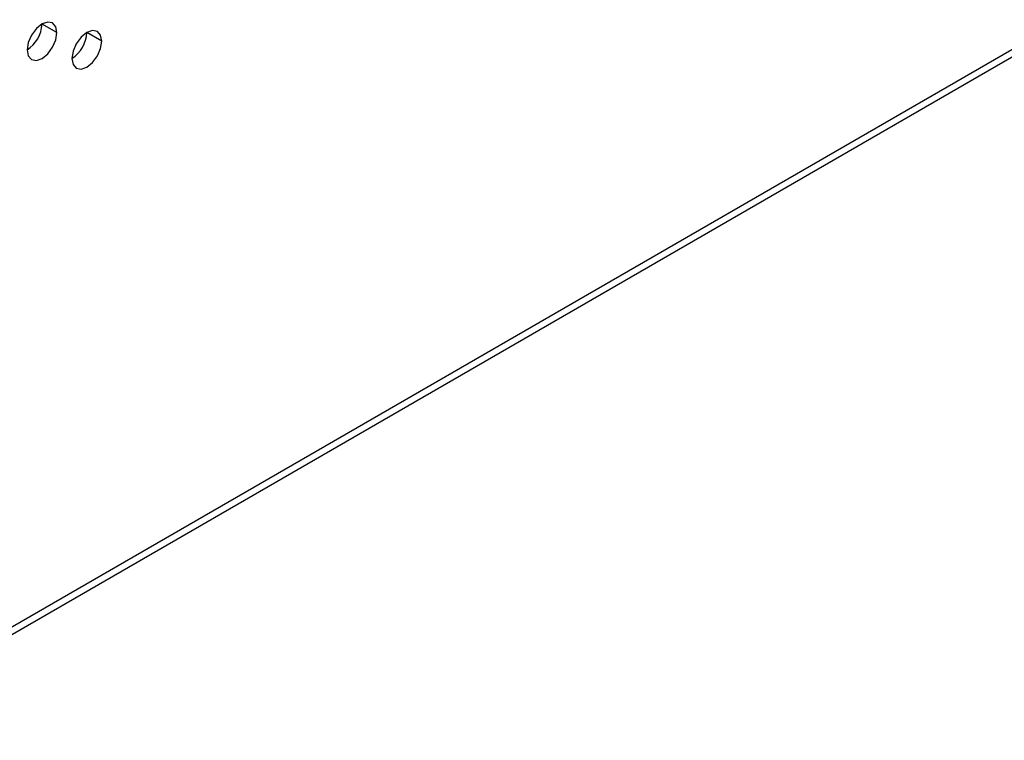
# Model space of a CAD drawing. Header units: millimetres. Extents: x 0 to 1118, y 0 to 864.
# Tile 154 of 256: x 959.46 to 964.12, y 641.64 to 645.06. Entities that reach past the tile are written whole.
import ezdxf

# ---------------------------------------------------------------- set-up
doc = ezdxf.new("R2010")
doc.units = ezdxf.units.MM

msp = doc.modelspace()

# ---------------------------------------------------------------- linework, layer by layer
at = {"color": 7, "linetype": 'Continuous', "lineweight": 25}
for p, q in [((945.6338, 634.1837), (1007.2515, 669.7548)), ((1007.2225, 669.7719), (945.7042, 634.2581)), ((959.6342, 644.9943), (959.5635, 645.0351)), ((959.8463, 644.9535), (959.7756, 644.9943))]:
    msp.add_line(p, q, dxfattribs=at)
at = {"color": 7, "linetype": 'Continuous', "lineweight": 25, "flags": 128}
for points in [[(959.6342, 644.9943), (959.6288, 645.0225), (959.6135, 645.0401), (959.5906, 645.0446), (959.5635, 645.0352), (959.5364, 645.0133), (959.5135, 644.9824), (959.4982, 644.947), (959.4928, 644.9127)], [(959.4928, 644.9127), (959.4982, 644.8845), (959.5135, 644.8669), (959.5364, 644.8624), (959.5635, 644.8718), (959.5906, 644.8937), (959.6135, 644.9246), (959.6288, 644.96), (959.6342, 644.9943)], [(959.8463, 644.9535), (959.841, 644.9816), (959.8256, 644.9993), (959.8027, 645.0037), (959.7756, 644.9943), (959.7486, 644.9725), (959.7256, 644.9415), (959.7103, 644.9062), (959.7049, 644.8718)], [(959.7049, 644.8718), (959.7103, 644.8437), (959.7256, 644.8261), (959.7486, 644.8216), (959.7756, 644.831), (959.8027, 644.8528), (959.8256, 644.8838), (959.841, 644.9191), (959.8463, 644.9535)]]:
    msp.add_lwpolyline(points, dxfattribs=at)
at = {"color": 7, "linetype": 'Continuous', "lineweight": 25}
for centre in [(959.41, 645.0421), (959.6221, 645.0013)]:
    msp.add_arc(centre, 0.1537, 302.6055, 357.3945, dxfattribs=at)

doc.saveas('drawing.dxf')
